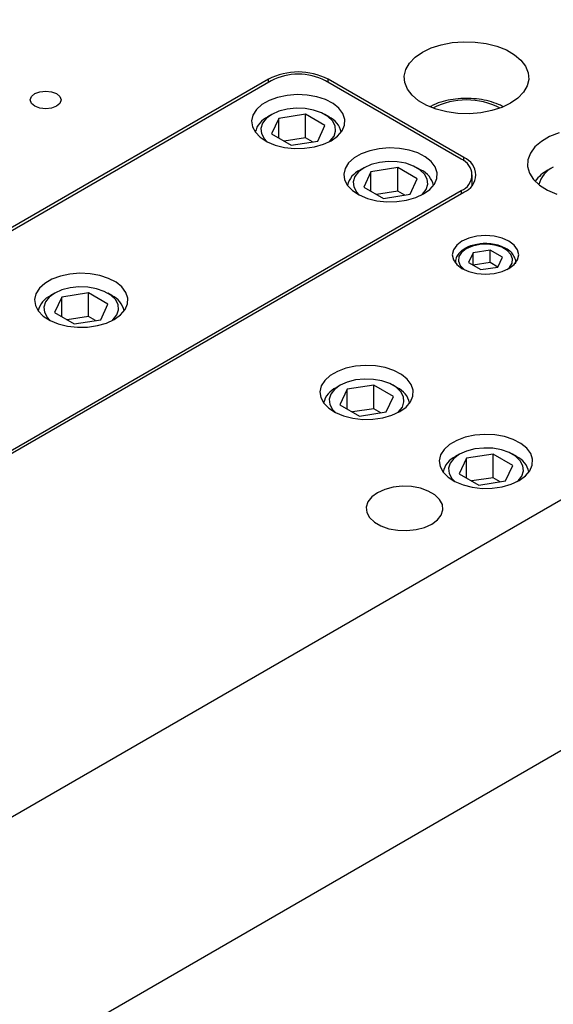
# Model space of a CAD drawing. Header units: inches. Extents: x 1694 to 2505, y -239 to -56.
# Tile 123 of 179: x 1845.42 to 1848.89, y -202.18 to -195.77. Entities that reach past the tile are written whole.
import ezdxf

# ---------------------------------------------------------------- set-up
doc = ezdxf.new("R2010")
doc.units = ezdxf.units.IN
doc.header["$LTSCALE"] = 0.5
doc.header["$MEASUREMENT"] = 0
doc.layers.add('SID-M-S', color=105, linetype='Continuous')

msp = doc.modelspace()

# ---------------------------------------------------------------- linework, layer by layer
at = {"layer": 'SID-M-S'}
for p, q in [((1838.55107, -204.88849), (1855.52163, -195.0916)), ((1848.03955, -195.97689), (1848.09723, -195.94924)), ((1848.09723, -195.94924), (1848.16272, -195.92818)), ((1848.16272, -195.92818), (1848.23381, -195.91443)), ((1848.23381, -195.91443), (1848.30805, -195.90845)), ((1848.30805, -195.90845), (1848.38294, -195.91045)), ((1848.38294, -195.91045), (1848.45592, -195.92036)), ((1848.45592, -195.92036), (1848.5245, -195.93784)), ((1848.5245, -195.93784), (1848.58635, -195.9623)), ((1847.95518, -196.04799), (1847.99166, -196.01019)), ((1847.99166, -196.01019), (1848.03955, -195.97689)), ((1848.58635, -195.9623), (1848.63936, -195.9929)), ((1848.63936, -195.9929), (1848.68173, -196.0286)), ((1847.921, -196.13189), (1847.93136, -196.08903)), ((1847.93136, -196.08903), (1847.95518, -196.04799)), ((1848.68173, -196.0286), (1848.71201, -196.06819)), ((1848.71201, -196.06819), (1848.72917, -196.11032)), ((1847.03635, -196.15293), (1843.14726, -198.39805)), ((1847.03635, -196.17334), (1847.03635, -196.15293)), ((1848.30914, -196.66318), (1847.42526, -196.15293)), ((1847.42526, -196.17334), (1847.42526, -196.15293)), ((1847.92446, -196.17512), (1847.921, -196.13189)), ((1848.73263, -196.15355), (1848.72228, -196.19642)), ((1848.72917, -196.11032), (1848.73263, -196.15355)), ((1847.05402, -196.16313), (1843.16494, -198.40826)), ((1848.29146, -196.67339), (1847.40758, -196.16313)), ((1847.94163, -196.21725), (1847.92446, -196.17512)), ((1847.97191, -196.25684), (1847.94163, -196.21725)), ((1848.72228, -196.19642), (1848.69845, -196.23745)), ((1845.4844, -196.28756), (1845.49205, -196.26536)), ((1845.49205, -196.26536), (1845.51384, -196.24654)), ((1845.51384, -196.24654), (1845.54644, -196.23396)), ((1845.54644, -196.23396), (1845.5849, -196.22954)), ((1845.5849, -196.22954), (1845.62336, -196.23396)), ((1845.62336, -196.23396), (1845.65597, -196.24654)), ((1845.65597, -196.24654), (1845.67775, -196.26536)), ((1845.67775, -196.26536), (1845.6854, -196.28756)), ((1847.09551, -196.27099), (1847.04003, -196.29146)), ((1847.15731, -196.25788), (1847.09551, -196.27099)), ((1847.22256, -196.25275), (1847.15731, -196.25788)), ((1847.28818, -196.25583), (1847.22256, -196.25275)), ((1847.35113, -196.26699), (1847.28818, -196.25583)), ((1847.40844, -196.2857), (1847.35113, -196.26699)), ((1848.01427, -196.29255), (1847.97191, -196.25684)), ((1848.66197, -196.27526), (1848.61408, -196.30856)), ((1848.69845, -196.23745), (1848.66197, -196.27526)), ((1845.49205, -196.30976), (1845.4844, -196.28756)), ((1845.51384, -196.32858), (1845.49205, -196.30976)), ((1845.54644, -196.34116), (1845.51384, -196.32858)), ((1845.5849, -196.34558), (1845.54644, -196.34116)), ((1845.62336, -196.34116), (1845.5849, -196.34558)), ((1845.65597, -196.32858), (1845.62336, -196.34116)), ((1845.67775, -196.30976), (1845.65597, -196.32858)), ((1845.6854, -196.28756), (1845.67775, -196.30976)), ((1846.99347, -196.31834), (1846.95801, -196.35036)), ((1847.04003, -196.29146), (1846.99347, -196.31834)), ((1847.21608, -196.34108), (1847.15828, -196.3472)), ((1847.27474, -196.34313), (1847.21608, -196.34108)), ((1847.33084, -196.35322), (1847.27474, -196.34313)), ((1847.45746, -196.31108), (1847.40844, -196.2857)), ((1847.49587, -196.34195), (1847.45746, -196.31108)), ((1847.52189, -196.37687), (1847.49587, -196.34195)), ((1848.06729, -196.32315), (1848.01427, -196.29255)), ((1848.12913, -196.34761), (1848.06729, -196.32315)), ((1848.5564, -196.3362), (1848.49091, -196.35726)), ((1848.61408, -196.30856), (1848.5564, -196.3362)), ((1846.9353, -196.38604), (1846.92641, -196.42371)), ((1846.95801, -196.35036), (1846.9353, -196.38604)), ((1847.0222, -196.40874), (1846.99809, -196.43968)), ((1847.05844, -196.38204), (1847.0222, -196.40874)), ((1847.05842, -196.38206), (1847.0319, -196.39737)), ((1847.10343, -196.40801), (1847.05681, -196.50845)), ((1847.1047, -196.36112), (1847.05844, -196.38204)), ((1847.27742, -196.3811), (1847.10343, -196.40801)), ((1847.10343, -196.53537), (1847.10343, -196.40801)), ((1847.15828, -196.3472), (1847.1047, -196.36112)), ((1847.4048, -196.45463), (1847.27742, -196.3811)), ((1847.27742, -196.5342), (1847.27742, -196.3811)), ((1847.38113, -196.37077), (1847.33084, -196.35322)), ((1847.42268, -196.39476), (1847.38113, -196.37077)), ((1847.42971, -196.39737), (1847.40319, -196.38206)), ((1847.45308, -196.42379), (1847.42268, -196.39476)), ((1847.5343, -196.4142), (1847.52189, -196.37687)), ((1848.19771, -196.36509), (1848.12913, -196.34761)), ((1848.27069, -196.375), (1848.19771, -196.36509)), ((1848.34558, -196.377), (1848.27069, -196.375)), ((1848.41983, -196.37102), (1848.34558, -196.377)), ((1848.49091, -196.35726), (1848.41983, -196.37102)), ((1846.92641, -196.42371), (1846.93176, -196.46159)), ((1846.93176, -196.46159), (1846.95108, -196.49793)), ((1846.99809, -196.43968), (1846.9875, -196.47304)), ((1846.9875, -196.47304), (1846.99104, -196.50691)), ((1847.35817, -196.55507), (1847.4048, -196.45463)), ((1847.47056, -196.45618), (1847.45308, -196.42379)), ((1847.47411, -196.49004), (1847.47056, -196.45618)), ((1847.51662, -196.48908), (1847.53251, -196.4522)), ((1847.53251, -196.4522), (1847.5343, -196.4142)), ((1846.95108, -196.49793), (1846.98349, -196.53102)), ((1846.98349, -196.53102), (1847.02746, -196.55931)), ((1846.99104, -196.50691), (1847.00853, -196.53929)), ((1847.05681, -196.50845), (1847.18418, -196.58199)), ((1847.27742, -196.5342), (1847.1386, -196.55567)), ((1847.32301, -196.56051), (1847.27742, -196.5342)), ((1847.4394, -196.55434), (1847.46351, -196.5234)), ((1847.44612, -196.55276), (1847.48737, -196.52314)), ((1847.46351, -196.5234), (1847.47411, -196.49004)), ((1847.48737, -196.52314), (1847.51662, -196.48908)), ((1848.86859, -196.52661), (1848.81502, -196.55753)), ((1848.93133, -196.50209), (1848.86859, -196.52661)), ((1847.00853, -196.53929), (1847.02796, -196.55957)), ((1847.02746, -196.55931), (1847.08094, -196.58149)), ((1847.08094, -196.58149), (1847.14142, -196.59651)), ((1847.14142, -196.59651), (1847.20609, -196.60367)), ((1847.18418, -196.58199), (1847.35817, -196.55507)), ((1847.27191, -196.60264), (1847.33581, -196.59347)), ((1847.33581, -196.59347), (1847.3948, -196.57658)), ((1847.3948, -196.57658), (1847.44612, -196.55276)), ((1847.43364, -196.55957), (1847.4394, -196.55434)), ((1847.8236, -196.59972), (1847.75835, -196.60485)), ((1847.88922, -196.6028), (1847.8236, -196.59972)), ((1848.77256, -196.59375), (1848.74273, -196.63396)), ((1848.81502, -196.55753), (1848.77256, -196.59375)), ((1847.20609, -196.60367), (1847.27191, -196.60264)), ((1847.59451, -196.66531), (1847.55905, -196.69734)), ((1847.64107, -196.63843), (1847.59451, -196.66531)), ((1847.69655, -196.61796), (1847.64107, -196.63843)), ((1847.75835, -196.60485), (1847.69655, -196.61796)), ((1847.95217, -196.61396), (1847.88922, -196.6028)), ((1848.00949, -196.63267), (1847.95217, -196.61396)), ((1848.0585, -196.65805), (1848.00949, -196.63267)), ((1848.09691, -196.68892), (1848.0585, -196.65805)), ((1848.30914, -196.68473), (1848.30914, -196.66318)), ((1848.74273, -196.63396), (1848.72663, -196.67669)), ((1838.55107, -206.52158), (1855.52163, -196.72468)), ((1847.55905, -196.69734), (1847.53634, -196.73302)), ((1847.65948, -196.72901), (1847.62325, -196.75572)), ((1847.65946, -196.72903), (1847.63294, -196.74435)), ((1847.70574, -196.70809), (1847.65948, -196.72901)), ((1847.87846, -196.72807), (1847.70447, -196.75498)), ((1847.75933, -196.69417), (1847.70574, -196.70809)), ((1847.81712, -196.68806), (1847.75933, -196.69417)), ((1847.87578, -196.69011), (1847.81712, -196.68806)), ((1847.93188, -196.7002), (1847.87578, -196.69011)), ((1848.00584, -196.8016), (1847.87846, -196.72807)), ((1847.87846, -196.88117), (1847.87846, -196.72807)), ((1847.98217, -196.71775), (1847.93188, -196.7002)), ((1848.02372, -196.74173), (1847.98217, -196.71775)), ((1848.03075, -196.74435), (1848.00423, -196.72903)), ((1848.12293, -196.72384), (1848.09691, -196.68892)), ((1848.13534, -196.76117), (1848.12293, -196.72384)), ((1848.72663, -196.67669), (1848.72483, -196.72041)), ((1848.72483, -196.72041), (1848.73739, -196.76354)), ((1848.89246, -196.72446), (1848.8571, -196.74488)), ((1847.53634, -196.73302), (1847.52745, -196.77068)), ((1847.52745, -196.77068), (1847.5328, -196.80856)), ((1847.59913, -196.78665), (1847.58854, -196.82002)), ((1847.62325, -196.75572), (1847.59913, -196.78665)), ((1847.70447, -196.75498), (1847.65785, -196.85543)), ((1847.70447, -196.88234), (1847.70447, -196.75498)), ((1848.05412, -196.77076), (1848.02372, -196.74173)), ((1848.0716, -196.80315), (1848.05412, -196.77076)), ((1848.13355, -196.79917), (1848.13534, -196.76117)), ((1848.36468, -196.84158), (1848.36468, -196.77544)), ((1848.73739, -196.76354), (1848.76387, -196.80452)), ((1847.5328, -196.80856), (1847.55212, -196.8449)), ((1847.55212, -196.8449), (1847.58453, -196.87799)), ((1847.58854, -196.82002), (1847.59208, -196.85388)), ((1847.59208, -196.85388), (1847.60957, -196.88626)), ((1847.65785, -196.85543), (1847.78522, -196.92896)), ((1847.95922, -196.90205), (1848.00584, -196.8016)), ((1848.06456, -196.87038), (1848.07515, -196.83701)), ((1848.07515, -196.83701), (1848.0716, -196.80315)), ((1848.08841, -196.87011), (1848.11766, -196.83606)), ((1848.11766, -196.83606), (1848.13355, -196.79917)), ((1848.76387, -196.80452), (1848.8033, -196.84187)), ((1848.8033, -196.84187), (1848.85426, -196.87423)), ((1844.40237, -199.12261), (1848.29146, -196.87749)), ((1844.42005, -199.13282), (1848.30914, -196.8877)), ((1847.58453, -196.87799), (1847.6285, -196.90628)), ((1847.60957, -196.88626), (1847.629, -196.90654)), ((1847.6285, -196.90628), (1847.68198, -196.92846)), ((1847.87846, -196.88117), (1847.73964, -196.90264)), ((1847.78522, -196.92896), (1847.95922, -196.90205)), ((1847.92405, -196.90749), (1847.87846, -196.88117)), ((1847.99584, -196.92355), (1848.04716, -196.89974)), ((1848.03468, -196.90654), (1848.04044, -196.90131)), ((1848.04044, -196.90131), (1848.06456, -196.87038)), ((1848.04716, -196.89974), (1848.08841, -196.87011)), ((1848.29146, -196.87749), (1848.29146, -196.8979)), ((1848.85426, -196.87423), (1848.91491, -196.90044)), ((1847.68198, -196.92846), (1847.74246, -196.94348)), ((1847.74246, -196.94348), (1847.80713, -196.95064)), ((1847.80713, -196.95064), (1847.87295, -196.94961)), ((1847.87295, -196.94961), (1847.93685, -196.94044)), ((1847.93685, -196.94044), (1847.99584, -196.92355)), ((1848.39452, -197.17516), (1848.34229, -197.18764)), ((1848.45056, -197.1709), (1848.39452, -197.17516)), ((1848.5066, -197.17516), (1848.45056, -197.1709)), ((1848.55883, -197.18764), (1848.5066, -197.17516)), ((1848.26304, -197.2334), (1848.2414, -197.26355)), ((1848.29745, -197.20751), (1848.26304, -197.2334)), ((1848.34229, -197.18764), (1848.29745, -197.20751)), ((1848.36565, -197.23925), (1848.32529, -197.25669)), ((1848.4129, -197.22907), (1848.36565, -197.23925)), ((1848.4632, -197.227), (1848.4129, -197.22907)), ((1848.51247, -197.23318), (1848.4632, -197.227)), ((1848.55673, -197.24714), (1848.51247, -197.23318)), ((1848.60367, -197.20751), (1848.55883, -197.18764)), ((1848.63809, -197.2334), (1848.60367, -197.20751)), ((1848.65972, -197.26355), (1848.63809, -197.2334)), ((1848.2414, -197.26355), (1848.23402, -197.2959)), ((1848.23402, -197.2959), (1848.2414, -197.32825)), ((1848.27744, -197.30727), (1848.27385, -197.33631)), ((1848.29507, -197.28), (1848.27744, -197.30727)), ((1848.32529, -197.25669), (1848.29507, -197.28)), ((1848.3702, -197.28262), (1848.34078, -197.34599)), ((1848.47998, -197.26564), (1848.3702, -197.28262)), ((1848.3702, -197.36297), (1848.3702, -197.28262)), ((1848.56034, -197.31203), (1848.47998, -197.26564)), ((1848.47998, -197.346), (1848.47998, -197.26564)), ((1848.59239, -197.26772), (1848.55673, -197.24714)), ((1848.61656, -197.29327), (1848.59239, -197.26772)), ((1848.62727, -197.32171), (1848.61656, -197.29327)), ((1848.6671, -197.2959), (1848.65972, -197.26355)), ((1848.65972, -197.32825), (1848.6671, -197.2959)), ((1848.2414, -197.32825), (1848.26304, -197.3584)), ((1848.25371, -197.34508), (1848.25371, -197.34798)), ((1848.25374, -197.34312), (1848.25378, -197.34806)), ((1848.26304, -197.3584), (1848.29745, -197.38429)), ((1848.27385, -197.33631), (1848.28457, -197.36475)), ((1848.28457, -197.36475), (1848.30873, -197.3903)), ((1848.34078, -197.34599), (1848.42115, -197.39238)), ((1848.47998, -197.346), (1848.37021, -197.36298)), ((1848.53091, -197.37541), (1848.47998, -197.346)), ((1848.53092, -197.3754), (1848.56034, -197.31203)), ((1848.60367, -197.38429), (1848.63809, -197.3584)), ((1848.60605, -197.37803), (1848.62368, -197.35075)), ((1848.62368, -197.35075), (1848.62727, -197.32171)), ((1848.63809, -197.3584), (1848.65972, -197.32825)), ((1848.64725, -197.34969), (1848.64741, -197.34508)), ((1848.64741, -197.34798), (1848.64741, -197.34508)), ((1845.68129, -197.43437), (1845.62582, -197.45484)), ((1845.7431, -197.42126), (1845.68129, -197.43437)), ((1845.80834, -197.41613), (1845.7431, -197.42126)), ((1845.87397, -197.41921), (1845.80834, -197.41613)), ((1845.93691, -197.43037), (1845.87397, -197.41921)), ((1845.99423, -197.44908), (1845.93691, -197.43037)), ((1848.29745, -197.38429), (1848.34229, -197.40416)), ((1848.30873, -197.3903), (1848.30893, -197.39046)), ((1848.34229, -197.40416), (1848.39452, -197.41664)), ((1848.39452, -197.41664), (1848.45056, -197.4209)), ((1848.42115, -197.39238), (1848.53092, -197.3754)), ((1848.45056, -197.4209), (1848.5066, -197.41664)), ((1848.5066, -197.41664), (1848.55883, -197.40416)), ((1848.55883, -197.40416), (1848.60367, -197.38429)), ((1848.59219, -197.39046), (1848.60605, -197.37803)), ((1845.57926, -197.48172), (1845.54379, -197.51374)), ((1845.62582, -197.45484), (1845.57926, -197.48172)), ((1846.04324, -197.47446), (1845.99423, -197.44908)), ((1846.08166, -197.50533), (1846.04324, -197.47446)), ((1845.52109, -197.54942), (1845.5122, -197.58709)), ((1845.54379, -197.51374), (1845.52109, -197.54942)), ((1845.64423, -197.54542), (1845.60799, -197.57213)), ((1845.6442, -197.54544), (1845.61768, -197.56075)), ((1845.69049, -197.5245), (1845.64423, -197.54542)), ((1845.86321, -197.54448), (1845.68921, -197.57139)), ((1845.74407, -197.51058), (1845.69049, -197.5245)), ((1845.80187, -197.50447), (1845.74407, -197.51058)), ((1845.86052, -197.50651), (1845.80187, -197.50447)), ((1845.91663, -197.51661), (1845.86052, -197.50651)), ((1845.99058, -197.61801), (1845.86321, -197.54448)), ((1845.86321, -197.69758), (1845.86321, -197.54448)), ((1845.96691, -197.53415), (1845.91663, -197.51661)), ((1846.00846, -197.55814), (1845.96691, -197.53415)), ((1846.01549, -197.56075), (1845.98897, -197.54544)), ((1846.03886, -197.58717), (1846.00846, -197.55814)), ((1846.10768, -197.54025), (1846.08166, -197.50533)), ((1846.12008, -197.57758), (1846.10768, -197.54025)), ((1845.5122, -197.58709), (1845.51754, -197.62497)), ((1845.51754, -197.62497), (1845.53687, -197.66131)), ((1845.58387, -197.60306), (1845.57328, -197.63643)), ((1845.60799, -197.57213), (1845.58387, -197.60306)), ((1845.68921, -197.57139), (1845.64259, -197.67184)), ((1845.68921, -197.69875), (1845.68921, -197.57139)), ((1845.94396, -197.71845), (1845.99058, -197.61801)), ((1846.05634, -197.61956), (1846.03886, -197.58717)), ((1846.05989, -197.65342), (1846.05634, -197.61956)), ((1846.10241, -197.65247), (1846.1183, -197.61558)), ((1846.1183, -197.61558), (1846.12008, -197.57758)), ((1845.53687, -197.66131), (1845.56928, -197.6944)), ((1845.57328, -197.63643), (1845.57683, -197.67029)), ((1845.57683, -197.67029), (1845.59431, -197.70267)), ((1845.64259, -197.67184), (1845.76997, -197.74537)), ((1846.02518, -197.71772), (1846.0493, -197.68679)), ((1846.0319, -197.71615), (1846.07315, -197.68652)), ((1846.0493, -197.68679), (1846.05989, -197.65342)), ((1846.07315, -197.68652), (1846.10241, -197.65247)), ((1845.56928, -197.6944), (1845.61325, -197.72269)), ((1845.59431, -197.70267), (1845.61375, -197.72295)), ((1845.61325, -197.72269), (1845.66672, -197.74487)), ((1845.66672, -197.74487), (1845.72721, -197.75989)), ((1845.86321, -197.69758), (1845.72438, -197.71905)), ((1845.76997, -197.74537), (1845.94396, -197.71845)), ((1845.90879, -197.72389), (1845.86321, -197.69758)), ((1845.92159, -197.75685), (1845.98058, -197.73996)), ((1845.98058, -197.73996), (1846.0319, -197.71615)), ((1846.01943, -197.72295), (1846.02518, -197.71772)), ((1845.72721, -197.75989), (1845.79187, -197.76705)), ((1845.79187, -197.76705), (1845.8577, -197.76602)), ((1845.8577, -197.76602), (1845.92159, -197.75685)), ((1847.48533, -198.055), (1847.43877, -198.08188)), ((1847.54081, -198.03453), (1847.48533, -198.055)), ((1847.60262, -198.02142), (1847.54081, -198.03453)), ((1847.66786, -198.01629), (1847.60262, -198.02142)), ((1847.73348, -198.01937), (1847.66786, -198.01629)), ((1847.79643, -198.03053), (1847.73348, -198.01937)), ((1847.85375, -198.04924), (1847.79643, -198.03053)), ((1847.90276, -198.07462), (1847.85375, -198.04924)), ((1847.94117, -198.10549), (1847.90276, -198.07462)), ((1847.40331, -198.11391), (1847.3806, -198.14959)), ((1847.43877, -198.08188), (1847.40331, -198.11391)), ((1847.55, -198.12466), (1847.50375, -198.14558)), ((1847.60359, -198.11074), (1847.55, -198.12466)), ((1847.66139, -198.10463), (1847.60359, -198.11074)), ((1847.72004, -198.10667), (1847.66139, -198.10463)), ((1847.77614, -198.11677), (1847.72004, -198.10667)), ((1847.82643, -198.13432), (1847.77614, -198.11677)), ((1847.86798, -198.1583), (1847.82643, -198.13432)), ((1847.96719, -198.14041), (1847.94117, -198.10549)), ((1847.9796, -198.17774), (1847.96719, -198.14041)), ((1847.3806, -198.14959), (1847.37171, -198.18725)), ((1847.37171, -198.18725), (1847.37706, -198.22513)), ((1847.44339, -198.20322), (1847.4328, -198.23659)), ((1847.46751, -198.17229), (1847.44339, -198.20322)), ((1847.50375, -198.14558), (1847.46751, -198.17229)), ((1847.50372, -198.1456), (1847.4772, -198.16092)), ((1847.54873, -198.17155), (1847.50211, -198.272)), ((1847.72272, -198.14464), (1847.54873, -198.17155)), ((1847.54873, -198.29891), (1847.54873, -198.17155)), ((1847.8501, -198.21817), (1847.72272, -198.14464)), ((1847.72272, -198.29774), (1847.72272, -198.14464)), ((1847.87501, -198.16092), (1847.84849, -198.1456)), ((1847.89838, -198.18733), (1847.86798, -198.1583)), ((1847.91586, -198.21972), (1847.89838, -198.18733)), ((1847.97782, -198.21574), (1847.9796, -198.17774)), ((1847.37706, -198.22513), (1847.39639, -198.26147)), ((1847.39639, -198.26147), (1847.42879, -198.29456)), ((1847.4328, -198.23659), (1847.43635, -198.27045)), ((1847.80348, -198.31861), (1847.8501, -198.21817)), ((1847.90882, -198.28695), (1847.91941, -198.25358)), ((1847.91941, -198.25358), (1847.91586, -198.21972)), ((1847.93267, -198.28668), (1847.96192, -198.25263)), ((1847.96192, -198.25263), (1847.97782, -198.21574)), ((1847.42879, -198.29456), (1847.47276, -198.32285)), ((1847.43635, -198.27045), (1847.45383, -198.30283)), ((1847.45383, -198.30283), (1847.47326, -198.32311)), ((1847.47276, -198.32285), (1847.52624, -198.34503)), ((1847.50211, -198.272), (1847.62948, -198.34553)), ((1847.72272, -198.29774), (1847.5839, -198.31921)), ((1847.62948, -198.34553), (1847.80348, -198.31861)), ((1847.76831, -198.32405), (1847.72272, -198.29774)), ((1847.8401, -198.34012), (1847.89142, -198.31631)), ((1847.87895, -198.32311), (1847.8847, -198.31788)), ((1847.8847, -198.31788), (1847.90882, -198.28695)), ((1847.89142, -198.31631), (1847.93267, -198.28668)), ((1847.52624, -198.34503), (1847.58673, -198.36005)), ((1847.58673, -198.36005), (1847.65139, -198.36721)), ((1847.65139, -198.36721), (1847.71721, -198.36618)), ((1847.71721, -198.36618), (1847.78111, -198.35701)), ((1847.78111, -198.35701), (1847.8401, -198.34012)), ((1848.26315, -198.50402), (1848.21659, -198.5309)), ((1848.31863, -198.48355), (1848.26315, -198.50402)), ((1848.38043, -198.47044), (1848.31863, -198.48355)), ((1848.44567, -198.46531), (1848.38043, -198.47044)), ((1848.5113, -198.4684), (1848.44567, -198.46531)), ((1848.57425, -198.47956), (1848.5113, -198.4684)), ((1848.63156, -198.49826), (1848.57425, -198.47956)), ((1848.68058, -198.52365), (1848.63156, -198.49826)), ((1848.71899, -198.55452), (1848.68058, -198.52365)), ((1848.18113, -198.56293), (1848.15842, -198.59861)), ((1848.21659, -198.5309), (1848.18113, -198.56293)), ((1848.32782, -198.57369), (1848.28156, -198.59461)), ((1848.3814, -198.55977), (1848.32782, -198.57369)), ((1848.4392, -198.55365), (1848.3814, -198.55977)), ((1848.49786, -198.5557), (1848.4392, -198.55365)), ((1848.55396, -198.56579), (1848.49786, -198.5557)), ((1848.60425, -198.58334), (1848.55396, -198.56579)), ((1848.6458, -198.60733), (1848.60425, -198.58334)), ((1848.74501, -198.58944), (1848.71899, -198.55452)), ((1848.75742, -198.62677), (1848.74501, -198.58944)), ((1848.15842, -198.59861), (1848.14953, -198.63627)), ((1848.14953, -198.63627), (1848.15488, -198.67416)), ((1848.22121, -198.65225), (1848.21061, -198.68561)), ((1848.24532, -198.62131), (1848.22121, -198.65225)), ((1848.28156, -198.59461), (1848.24532, -198.62131)), ((1848.28153, -198.59462), (1848.25501, -198.60994)), ((1848.32655, -198.62058), (1848.27992, -198.72102)), ((1848.50054, -198.59366), (1848.32655, -198.62058)), ((1848.32655, -198.74794), (1848.32655, -198.62058)), ((1848.62792, -198.66719), (1848.50054, -198.59366)), ((1848.50054, -198.74676), (1848.50054, -198.59366)), ((1848.65283, -198.60994), (1848.62631, -198.59462)), ((1848.6762, -198.63636), (1848.6458, -198.60733)), ((1848.69368, -198.66874), (1848.6762, -198.63636)), ((1848.75563, -198.66476), (1848.75742, -198.62677)), ((1848.15488, -198.67416), (1848.1742, -198.7105)), ((1848.1742, -198.7105), (1848.20661, -198.74358)), ((1848.21061, -198.68561), (1848.21416, -198.71947)), ((1848.58129, -198.76764), (1848.62792, -198.66719)), ((1848.68663, -198.73597), (1848.69723, -198.7026)), ((1848.69723, -198.7026), (1848.69368, -198.66874)), ((1848.71049, -198.7357), (1848.73974, -198.70165)), ((1848.73974, -198.70165), (1848.75563, -198.66476)), ((1848.20661, -198.74358), (1848.25058, -198.77188)), ((1848.21416, -198.71947), (1848.23164, -198.75186)), ((1848.23164, -198.75186), (1848.25108, -198.77214)), ((1848.25058, -198.77188), (1848.30406, -198.79405)), ((1848.27992, -198.72102), (1848.4073, -198.79455)), ((1848.50054, -198.74676), (1848.36171, -198.76824)), ((1848.4073, -198.79455), (1848.58129, -198.76764)), ((1848.54613, -198.77308), (1848.50054, -198.74676)), ((1848.61791, -198.78915), (1848.66923, -198.76533)), ((1848.65676, -198.77214), (1848.66252, -198.7669)), ((1848.66252, -198.7669), (1848.68663, -198.73597)), ((1848.66923, -198.76533), (1848.71049, -198.7357)), ((1847.74681, -198.84513), (1847.70964, -198.87252)), ((1847.79426, -198.82368), (1847.74681, -198.84513)), ((1847.84921, -198.8094), (1847.79426, -198.82368)), ((1847.9085, -198.80313), (1847.84921, -198.8094)), ((1847.96865, -198.80523), (1847.9085, -198.80313)), ((1848.02619, -198.81558), (1847.96865, -198.80523)), ((1848.07777, -198.83358), (1848.02619, -198.81558)), ((1848.12039, -198.85818), (1848.07777, -198.83358)), ((1848.30406, -198.79405), (1848.36454, -198.80907)), ((1848.36454, -198.80907), (1848.42921, -198.81624)), ((1848.42921, -198.81624), (1848.49503, -198.81521)), ((1848.49503, -198.81521), (1848.55893, -198.80603)), ((1848.55893, -198.80603), (1848.61791, -198.78915)), ((1847.68491, -198.90425), (1847.67405, -198.93847)), ((1847.70964, -198.87252), (1847.68491, -198.90425)), ((1848.15157, -198.88795), (1848.12039, -198.85818)), ((1848.1695, -198.92117), (1848.15157, -198.88795)), ((1847.67405, -198.93847), (1847.67769, -198.9732)), ((1847.67769, -198.9732), (1847.69562, -199.00642)), ((1848.16227, -198.99012), (1848.17313, -198.9559)), ((1848.17313, -198.9559), (1848.1695, -198.92117)), ((1847.69562, -199.00642), (1847.72679, -199.03619)), ((1847.72679, -199.03619), (1847.76941, -199.06079)), ((1848.10037, -199.04924), (1848.13754, -199.02185)), ((1848.13754, -199.02185), (1848.16227, -198.99012)), ((1847.76941, -199.06079), (1847.82099, -199.07879)), ((1847.82099, -199.07879), (1847.87853, -199.08914)), ((1847.87853, -199.08914), (1847.93868, -199.09124)), ((1847.93868, -199.09124), (1847.99797, -199.08497)), ((1847.99797, -199.08497), (1848.05292, -199.07069)), ((1848.05292, -199.07069), (1848.10037, -199.04924))]:
    msp.add_line(p, q, dxfattribs=at)
for centre, radius, start, end in [((1847.2308, -196.52822), 0.42268, 62.609672, 117.390328), ((1847.2308, -196.50431), 0.38426, 62.609672, 117.390328), ((1848.32682, -196.76759), 0.47986, 62.90265, 117.09735), ((1847.09131, -196.52854), 0.144, 114.353679, 167.523356), ((1847.37031, -196.52853), 0.14398, 12.475851, 65.635256), ((1848.26653, -196.77544), 0.12007, 290.783421, 69.216579), ((1848.25273, -196.77544), 0.10915, 290.783421, 69.216579), ((1848.96351, -196.87814), 0.16931, 114.797878, 166.436744), ((1847.69235, -196.87551), 0.144, 114.353679, 167.523356), ((1847.97135, -196.8755), 0.14398, 12.475851, 65.635256), ((1848.97096, -196.95866), 0.24221, 118.026969, 144.085317), ((1845.67709, -197.69192), 0.144, 114.353679, 167.523356), ((1845.95609, -197.69191), 0.14398, 12.475851, 65.635256), ((1847.53661, -198.29208), 0.144, 114.353679, 167.523356), ((1847.81561, -198.29207), 0.14398, 12.475851, 65.635256), ((1848.31443, -198.7411), 0.144, 114.353679, 167.523356), ((1848.59343, -198.7411), 0.14398, 12.475851, 65.635256)]:
    msp.add_arc(centre, radius, start, end, dxfattribs=at)
for points, knots in [([(1848.56527, -196.33144), (1848.56423, -196.33079), (1848.54665, -196.31985), (1848.50529, -196.30479), (1848.44262, -196.28734), (1848.37534, -196.27815), (1848.30682, -196.27652), (1848.23872, -196.28257), (1848.17378, -196.29671), (1848.12431, -196.31263), (1848.09988, -196.32623), (1848.09293, -196.3301)], [0, 0, 0, 0, 0.0083497, 0.1423599, 0.2765685, 0.4102913, 0.5437101, 0.6772557, 0.8113097, 0.9463841, 1, 1, 1, 1]), ([(1848.39316, -197.22921), (1848.38719, -197.23008), (1848.36507, -197.23329), (1848.33896, -197.24319), (1848.32094, -197.25279), (1848.31544, -197.25572)], [0, 0, 0, 0, 0.2043943, 0.7576381, 1, 1, 1, 1]), ([(1848.64701, -197.35064), (1848.64711, -197.35028), (1848.64981, -197.33963), (1848.64394, -197.31781), (1848.62853, -197.28908), (1848.60154, -197.26415), (1848.56542, -197.24396), (1848.52143, -197.22968), (1848.47295, -197.22281), (1848.42877, -197.22238), (1848.40308, -197.22731), (1848.39316, -197.22921)], [0, 0, 0, 0, 0.0044009, 0.1295137, 0.2526128, 0.3795604, 0.512071, 0.646756, 0.7812039, 0.9154424, 1, 1, 1, 1]), ([(1848.31544, -197.25572), (1848.30921, -197.25962), (1848.29109, -197.27096), (1848.2699, -197.29328), (1848.25544, -197.31957), (1848.25537, -197.33634), (1848.25535, -197.34292)], [0, 0, 0, 0, 0.17672703, 0.51329242, 0.80935226, 1, 1, 1, 1])]:
    msp.add_open_spline(points, degree=3, knots=knots, dxfattribs=at)

doc.saveas('drawing.dxf')
